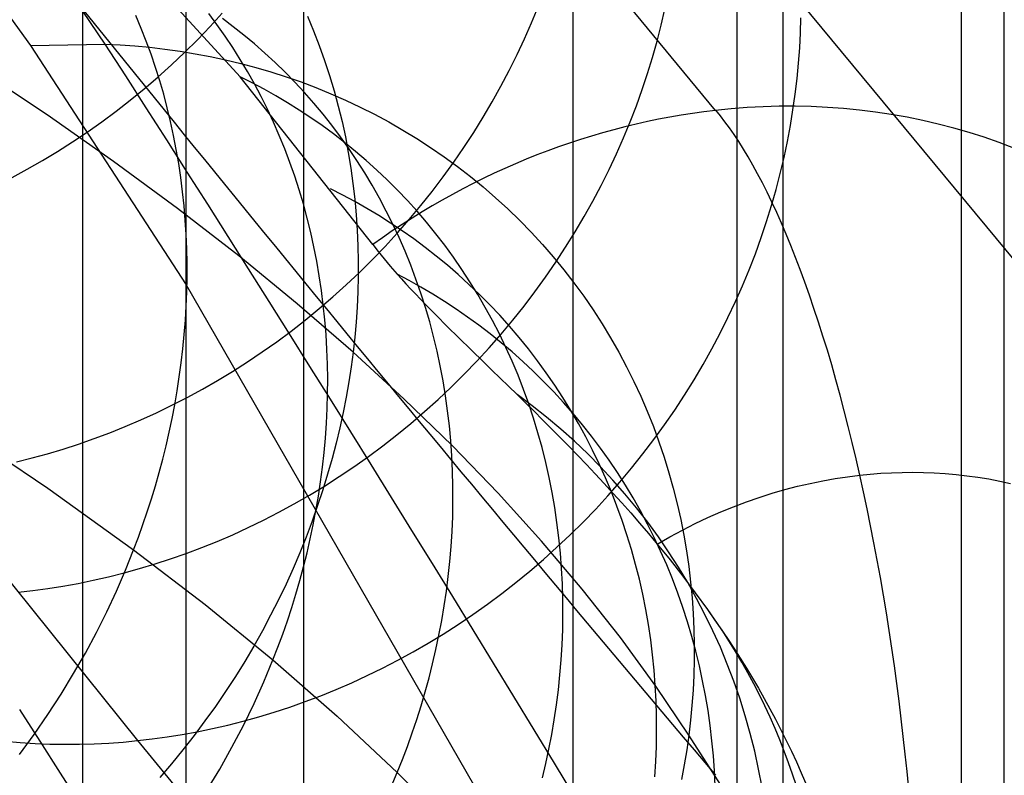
# Model space of a CAD drawing. Extents: x -37 to 483, y -973 to -253.
# Tile 86 of 197: x 335 to 353, y -873 to -859. Entities that reach past the tile are written whole.
import ezdxf

# ---------------------------------------------------------------- set-up
doc = ezdxf.new("R2010")
doc.units = 0
for name, color, linetype in [('LIVELLO_03', 5, 'CONTINUOUS'), ('LIVELLO_04', 96, 'CONTINUOUS'), ('PREDEFINITO', 7, 'CONTINUOUS')]:
    doc.layers.add(name, color=color, linetype=linetype)

msp = doc.modelspace()

# ---------------------------------------------------------------- linework, layer by layer
at = {"layer": 'LIVELLO_03'}
for p, q in [((337.052, -847.699, 404.088), (347.954, -860.872, 372.212)), ((339.088, -860.248, 378.327), (337.273, -858.261, 383.255)), ((344.525, -859.237, 424.096), (344.648, -858.938, 424.051)), ((349.552, -858.865, 410.569), (360.329, -871.887, 379.056)), ((337.243, -859.341, 396.388), (337.143, -859.104, 396.273)), ((338.657, -859.272, 390.403), (338.502, -859.065, 390.279)), ((338.527, -859.309, 435.525), (338.756, -859.06, 435.521)), ((346.945, -859.284, 418.219), (347.015, -858.985, 418.157)), ((338.292, -859.554, 435.526), (338.527, -859.309, 435.525)), ((338.807, -859.484, 390.526), (338.657, -859.272, 390.403)), ((338.961, -859.31, 384.164), (338.757, -859.158, 384.047)), ((339.161, -859.468, 384.282), (338.961, -859.31, 384.164)), ((344.394, -859.535, 424.139), (344.525, -859.237, 424.096)), ((346.867, -859.583, 418.278), (346.945, -859.284, 418.219)), ((349.542, -859.422, 410.719), (349.55, -859.142, 410.645)), ((337.338, -859.581, 396.502), (337.243, -859.341, 396.388)), ((338.952, -859.7, 390.648), (338.807, -859.484, 390.526)), ((339.358, -859.632, 384.4), (339.161, -859.468, 384.282)), ((349.528, -859.705, 410.793), (349.542, -859.422, 410.719)), ((337.427, -859.825, 396.615), (337.338, -859.581, 396.502)), ((338.052, -859.792, 435.525), (338.292, -859.554, 435.526)), ((339.552, -859.801, 384.518), (339.358, -859.632, 384.4)), ((344.256, -859.832, 424.18), (344.394, -859.535, 424.139)), ((346.782, -859.883, 418.336), (346.867, -859.583, 418.278)), ((337.511, -860.071, 396.725), (337.427, -859.825, 396.615)), ((337.806, -860.024, 435.521), (338.052, -859.792, 435.525)), ((339.092, -859.922, 390.77), (338.952, -859.7, 390.648)), ((339.742, -859.977, 384.637), (339.552, -859.801, 384.518)), ((344.109, -860.127, 424.219), (344.256, -859.832, 424.18)), ((349.507, -859.99, 410.866), (349.528, -859.705, 410.793)), ((337.555, -860.249, 435.515), (337.806, -860.024, 435.521)), ((339.227, -860.147, 390.891), (339.092, -859.922, 390.77)), ((339.929, -860.158, 384.757), (339.742, -859.977, 384.637)), ((346.689, -860.184, 418.392), (346.782, -859.883, 418.336)), ((349.479, -860.278, 410.937), (349.507, -859.99, 410.866)), ((337.59, -860.32, 396.834), (337.511, -860.071, 396.725)), ((339.356, -860.378, 391.011), (339.227, -860.147, 390.891)), ((340.112, -860.345, 384.877), (339.929, -860.158, 384.757)), ((343.955, -860.42, 424.255), (344.109, -860.127, 424.219)), ((346.589, -860.484, 418.446), (346.689, -860.184, 418.392)), ((337.299, -860.469, 435.505), (337.555, -860.249, 435.515)), ((337.663, -860.572, 396.941), (337.59, -860.32, 396.834)), ((341.565, -863.375, 371.04), (339.088, -860.248, 378.327)), ((339.312, -860.36, 378.428), (339.088, -860.248, 378.327)), ((339.535, -860.477, 378.53), (339.312, -860.36, 378.428)), ((339.481, -860.612, 391.13), (339.356, -860.378, 391.011)), ((340.291, -860.538, 384.996), (340.112, -860.345, 384.877)), ((349.445, -860.568, 411.007), (349.479, -860.278, 410.937)), ((337.039, -860.681, 435.493), (337.299, -860.469, 435.505)), ((337.73, -860.826, 397.046), (337.663, -860.572, 396.941)), ((339.756, -860.601, 378.634), (339.535, -860.477, 378.53)), ((340.466, -860.736, 385.116), (340.291, -860.538, 384.996)), ((343.794, -860.71, 424.288), (343.955, -860.42, 424.255)), ((346.481, -860.784, 418.497), (346.589, -860.484, 418.446)), ((349.403, -860.861, 411.076), (349.445, -860.568, 411.007)), ((336.775, -860.886, 435.479), (337.039, -860.681, 435.493)), ((339.599, -860.85, 391.248), (339.481, -860.612, 391.13)), ((339.975, -860.731, 378.738), (339.756, -860.601, 378.634)), ((340.193, -860.866, 378.844), (339.975, -860.731, 378.738)), ((340.636, -860.94, 385.236), (340.466, -860.736, 385.116)), ((343.625, -860.997, 424.319), (343.794, -860.71, 424.288)), ((336.507, -861.085, 435.462), (336.775, -860.886, 435.479)), ((337.792, -861.082, 397.149), (337.73, -860.826, 397.046)), ((339.713, -861.093, 391.365), (339.599, -860.85, 391.248)), ((340.408, -861.008, 378.951), (340.193, -860.866, 378.844)), ((340.801, -861.149, 385.356), (340.636, -860.94, 385.236)), ((346.365, -861.084, 418.547), (346.481, -860.784, 418.497)), ((348.251, -860.842, 372.291), (347.954, -860.872, 372.212)), ((348.049, -860.973, 371.98), (347.965, -860.87, 372.215)), ((348.548, -860.819, 372.373), (348.251, -860.842, 372.291)), ((348.847, -860.804, 372.457), (348.548, -860.819, 372.373)), ((349.146, -860.795, 372.543), (348.847, -860.804, 372.457)), ((349.446, -860.795, 372.632), (349.146, -860.795, 372.543)), ((349.355, -861.155, 411.143), (349.403, -860.861, 411.076)), ((349.745, -860.801, 372.723), (349.446, -860.795, 372.632)), ((350.045, -860.815, 372.815), (349.745, -860.801, 372.723)), ((350.344, -860.837, 372.91), (350.045, -860.815, 372.815)), ((350.643, -860.866, 373.007), (350.344, -860.837, 372.91)), ((350.94, -860.903, 373.106), (350.643, -860.866, 373.007)), ((351.236, -860.948, 373.207), (350.94, -860.903, 373.106)), ((351.531, -861, 373.309), (351.236, -860.948, 373.207)), ((336.235, -861.276, 435.442), (336.507, -861.085, 435.462)), ((337.848, -861.341, 397.25), (337.792, -861.082, 397.149)), ((339.82, -861.339, 391.48), (339.713, -861.093, 391.365)), ((340.62, -861.156, 379.058), (340.408, -861.008, 378.951)), ((343.449, -861.282, 424.346), (343.625, -860.997, 424.319)), ((346.241, -861.383, 418.594), (346.365, -861.084, 418.547)), ((348.134, -861.083, 371.744), (348.049, -860.973, 371.98)), ((348.22, -861.2, 371.509), (348.134, -861.083, 371.744)), ((351.824, -861.06, 373.413), (351.531, -861, 373.309)), ((352.114, -861.127, 373.519), (351.824, -861.06, 373.413)), ((352.402, -861.202, 373.626), (352.114, -861.127, 373.519)), ((335.96, -861.46, 435.419), (336.235, -861.276, 435.442)), ((340.831, -861.31, 379.167), (340.62, -861.156, 379.058)), ((340.962, -861.363, 385.475), (340.801, -861.149, 385.356)), ((341.038, -861.47, 379.277), (340.831, -861.31, 379.167)), ((343.265, -861.563, 424.372), (343.449, -861.282, 424.346)), ((348.306, -861.324, 371.274), (348.22, -861.2, 371.509)), ((348.393, -861.455, 371.039), (348.306, -861.324, 371.274)), ((349.299, -861.451, 411.209), (349.355, -861.155, 411.143)), ((352.688, -861.285, 373.734), (352.402, -861.202, 373.626)), ((352.971, -861.374, 373.844), (352.688, -861.285, 373.734)), ((335.682, -861.637, 435.395), (335.96, -861.46, 435.419)), ((337.898, -861.601, 397.349), (337.848, -861.341, 397.25)), ((339.922, -861.588, 391.594), (339.82, -861.339, 391.48)), ((341.118, -861.582, 385.595), (340.962, -861.363, 385.475)), ((341.242, -861.636, 379.387), (341.038, -861.47, 379.277)), ((346.11, -861.68, 418.639), (346.241, -861.383, 418.594)), ((348.48, -861.594, 370.805), (348.393, -861.455, 371.039)), ((349.236, -861.748, 411.273), (349.299, -861.451, 411.209)), ((353.25, -861.472, 373.955), (352.971, -861.374, 373.844)), ((353.526, -861.576, 374.067), (353.25, -861.472, 373.955)), ((335.401, -861.806, 435.367), (335.682, -861.637, 435.395)), ((337.943, -861.862, 397.445), (337.898, -861.601, 397.349)), ((340.018, -861.841, 391.707), (339.922, -861.588, 391.594)), ((341.268, -861.807, 385.713), (341.118, -861.582, 385.595)), ((341.443, -861.807, 379.498), (341.242, -861.636, 379.387)), ((343.075, -861.84, 424.394), (343.265, -861.563, 424.372)), ((345.971, -861.976, 418.681), (346.11, -861.68, 418.639)), ((348.568, -861.74, 370.572), (348.48, -861.594, 370.805)), ((335.118, -861.968, 435.338), (335.401, -861.806, 435.367)), ((337.982, -862.126, 397.54), (337.943, -861.862, 397.445)), ((340.107, -862.097, 391.818), (340.018, -861.841, 391.707)), ((341.414, -862.036, 385.832), (341.268, -861.807, 385.713)), ((341.64, -861.985, 379.61), (341.443, -861.807, 379.498)), ((342.877, -862.114, 424.414), (343.075, -861.84, 424.394)), ((348.656, -861.894, 370.34), (348.568, -861.74, 370.572)), ((349.166, -862.046, 411.336), (349.236, -861.748, 411.273)), ((334.833, -862.122, 435.306), (335.118, -861.968, 435.338)), ((341.554, -862.269, 385.949), (341.414, -862.036, 385.832)), ((341.834, -862.169, 379.722), (341.64, -861.985, 379.61)), ((345.824, -862.271, 418.721), (345.971, -861.976, 418.681)), ((348.744, -862.055, 370.109), (348.656, -861.894, 370.34)), ((348.833, -862.224, 369.88), (348.744, -862.055, 370.109)), ((349.088, -862.345, 411.396), (349.166, -862.046, 411.336)), ((338.015, -862.39, 397.632), (337.982, -862.126, 397.54)), ((340.191, -862.356, 391.927), (340.107, -862.097, 391.818)), ((342.024, -862.358, 379.835), (341.834, -862.169, 379.722)), ((342.673, -862.383, 424.431), (342.877, -862.114, 424.414)), ((348.921, -862.4, 369.652), (348.833, -862.224, 369.88)), ((338.043, -862.655, 397.721), (338.015, -862.39, 397.632)), ((340.269, -862.617, 392.035), (340.191, -862.356, 391.927)), ((341.004, -862.451, 373.508), (340.777, -862.335, 373.416)), ((341.688, -862.507, 386.066), (341.554, -862.269, 385.949)), ((342.209, -862.553, 379.948), (342.024, -862.358, 379.835)), ((342.462, -862.648, 424.445), (342.673, -862.383, 424.431)), ((345.67, -862.563, 418.758), (345.824, -862.271, 418.721)), ((349.01, -862.584, 369.427), (348.921, -862.4, 369.652)), ((349.003, -862.645, 411.455), (349.088, -862.345, 411.396)), ((341.229, -862.572, 373.602), (341.004, -862.451, 373.508)), ((341.453, -862.7, 373.697), (341.229, -862.572, 373.602)), ((341.816, -862.75, 386.182), (341.688, -862.507, 386.066)), ((342.391, -862.754, 380.062), (342.209, -862.553, 379.948)), ((345.508, -862.853, 418.793), (345.67, -862.563, 418.758)), ((349.099, -862.775, 369.204), (349.01, -862.584, 369.427)), ((338.065, -862.921, 397.808), (338.043, -862.655, 397.721)), ((340.341, -862.881, 392.14), (340.269, -862.617, 392.035)), ((341.675, -862.833, 373.793), (341.453, -862.7, 373.697)), ((341.939, -862.996, 386.297), (341.816, -862.75, 386.182)), ((342.245, -862.908, 424.456), (342.462, -862.648, 424.445)), ((342.568, -862.96, 380.176), (342.391, -862.754, 380.062)), ((348.91, -862.945, 411.512), (349.003, -862.645, 411.455)), ((349.187, -862.974, 368.984), (349.099, -862.775, 369.204)), ((338.082, -863.188, 397.893), (338.065, -862.921, 397.808)), ((340.406, -863.147, 392.244), (340.341, -862.881, 392.14)), ((341.894, -862.973, 373.89), (341.675, -862.833, 373.793)), ((342.112, -863.118, 373.989), (341.894, -862.973, 373.89)), ((342.021, -863.162, 424.464), (342.245, -862.908, 424.456)), ((342.74, -863.172, 380.289), (342.568, -862.96, 380.176)), ((345.339, -863.14, 418.825), (345.508, -862.853, 418.793)), ((348.809, -863.245, 411.567), (348.91, -862.945, 411.512)), ((349.275, -863.18, 368.767), (349.187, -862.974, 368.984)), ((340.465, -863.415, 392.346), (340.406, -863.147, 392.244)), ((341.792, -863.412, 424.469), (342.021, -863.162, 424.464)), ((342.056, -863.246, 386.411), (341.939, -862.996, 386.297)), ((342.327, -863.27, 374.088), (342.112, -863.118, 373.989)), ((345.162, -863.424, 418.854), (345.339, -863.14, 418.825)), ((338.093, -863.455, 397.975), (338.082, -863.188, 397.893)), ((342.166, -863.5, 386.524), (342.056, -863.246, 386.411)), ((342.539, -863.428, 374.189), (342.327, -863.27, 374.088)), ((342.907, -863.389, 380.403), (342.74, -863.172, 380.289)), ((348.701, -863.545, 411.619), (348.809, -863.245, 411.567)), ((349.363, -863.393, 368.552), (349.275, -863.18, 368.767)), ((338.099, -863.722, 398.055), (338.093, -863.455, 397.975)), ((340.518, -863.685, 392.446), (340.465, -863.415, 392.346)), ((341.557, -863.656, 424.471), (341.792, -863.412, 424.469)), ((341.565, -863.375, 371.04), (341.665, -863.505, 370.751)), ((341.665, -863.505, 370.751), (341.774, -863.641, 370.466)), ((342.271, -863.758, 386.636), (342.166, -863.5, 386.524)), ((342.748, -863.591, 374.29), (342.539, -863.428, 374.189)), ((343.069, -863.611, 380.517), (342.907, -863.389, 380.403)), ((344.978, -863.704, 418.88), (345.162, -863.424, 418.854)), ((349.451, -863.614, 368.341), (349.363, -863.393, 368.552)), ((340.565, -863.956, 392.544), (340.518, -863.685, 392.446)), ((341.316, -863.894, 424.47), (341.557, -863.656, 424.471)), ((341.774, -863.641, 370.466), (341.891, -863.78, 370.185)), ((342.955, -863.76, 374.393), (342.748, -863.591, 374.29)), ((343.226, -863.838, 380.63), (343.069, -863.611, 380.517)), ((344.788, -863.981, 418.903), (344.978, -863.704, 418.88)), ((348.584, -863.844, 411.669), (348.701, -863.545, 411.619)), ((349.538, -863.842, 368.134), (349.451, -863.614, 368.341)), ((338.099, -863.989, 398.132), (338.099, -863.722, 398.055)), ((341.07, -864.126, 424.467), (341.316, -863.894, 424.47)), ((341.891, -863.78, 370.185), (342.016, -863.924, 369.909)), ((342.369, -864.018, 386.747), (342.271, -863.758, 386.636)), ((343.158, -863.936, 374.496), (342.955, -863.76, 374.393)), ((343.377, -864.07, 380.744), (343.226, -863.838, 380.63)), ((348.461, -864.142, 411.717), (348.584, -863.844, 411.669)), ((349.624, -864.076, 367.93), (349.538, -863.842, 368.134)), ((338.094, -864.256, 398.207), (338.099, -863.989, 398.132)), ((340.606, -864.229, 392.639), (340.565, -863.956, 392.544)), ((342.016, -863.924, 369.909), (342.098, -864.015, 369.741)), ((342.24, -864.043, 369.999), (342.016, -863.924, 369.909)), ((342.098, -864.015, 369.741), (342.182, -864.107, 369.576)), ((342.463, -864.168, 370.091), (342.24, -864.043, 369.999)), ((342.461, -864.282, 386.856), (342.369, -864.018, 386.747)), ((343.357, -864.117, 374.6), (343.158, -863.936, 374.496)), ((343.523, -864.306, 380.857), (343.377, -864.07, 380.744)), ((344.59, -864.255, 418.924), (344.788, -863.981, 418.903)), ((349.71, -864.318, 367.731), (349.624, -864.076, 367.93)), ((338.083, -864.522, 398.278), (338.094, -864.256, 398.207)), ((340.641, -864.503, 392.733), (340.606, -864.229, 392.639)), ((340.819, -864.351, 424.46), (341.07, -864.126, 424.467)), ((342.182, -864.107, 369.576), (342.269, -864.201, 369.412)), ((342.269, -864.201, 369.412), (342.359, -864.297, 369.25)), ((342.684, -864.299, 370.183), (342.463, -864.168, 370.091)), ((343.553, -864.304, 374.705), (343.357, -864.117, 374.6)), ((344.385, -864.524, 418.942), (344.59, -864.255, 418.924)), ((348.329, -864.44, 411.763), (348.461, -864.142, 411.717)), ((340.564, -864.57, 424.451), (340.819, -864.351, 424.46)), ((342.359, -864.297, 369.25), (342.452, -864.393, 369.091)), ((342.452, -864.393, 369.091), (342.547, -864.492, 368.933)), ((342.546, -864.549, 386.963), (342.461, -864.282, 386.856)), ((342.902, -864.436, 370.277), (342.684, -864.299, 370.183)), ((343.119, -864.578, 370.373), (342.902, -864.436, 370.277)), ((343.663, -864.548, 380.969), (343.523, -864.306, 380.857)), ((343.745, -864.497, 374.81), (343.553, -864.304, 374.705)), ((348.19, -864.735, 411.806), (348.329, -864.44, 411.763)), ((349.795, -864.566, 367.536), (349.71, -864.318, 367.731)), ((338.067, -864.788, 398.348), (338.083, -864.522, 398.278)), ((340.304, -864.783, 424.439), (340.564, -864.57, 424.451)), ((340.669, -864.778, 392.824), (340.641, -864.503, 392.733)), ((342.625, -864.818, 387.069), (342.546, -864.549, 386.963)), ((342.547, -864.492, 368.933), (342.645, -864.592, 368.778)), ((342.645, -864.592, 368.778), (342.746, -864.694, 368.625)), ((343.333, -864.727, 370.469), (343.119, -864.578, 370.373)), ((343.798, -864.793, 381.081), (343.663, -864.548, 380.969)), ((343.932, -864.695, 374.916), (343.745, -864.497, 374.81)), ((344.174, -864.788, 418.956), (344.385, -864.524, 418.942)), ((349.879, -864.82, 367.346), (349.795, -864.566, 367.536)), ((338.047, -865.053, 398.414), (338.067, -864.788, 398.348)), ((340.04, -864.989, 424.424), (340.304, -864.783, 424.439)), ((340.691, -865.054, 392.912), (340.669, -864.778, 392.824)), ((342.697, -865.089, 387.173), (342.625, -864.818, 387.069)), ((342.746, -864.694, 368.625), (342.954, -864.902, 368.325)), ((343.545, -864.881, 370.566), (343.333, -864.727, 370.469)), ((343.926, -865.042, 381.192), (343.798, -864.793, 381.081)), ((344.115, -864.899, 375.022), (343.932, -864.695, 374.916)), ((343.957, -865.048, 418.968), (344.174, -864.788, 418.956)), ((348.043, -865.029, 411.846), (348.19, -864.735, 411.806)), ((349.962, -865.081, 367.16), (349.879, -864.82, 367.346)), ((339.772, -865.187, 424.406), (340.04, -864.989, 424.424)), ((342.954, -864.902, 368.325), (343.172, -865.117, 368.035)), ((343.754, -865.041, 370.664), (343.545, -864.881, 370.566)), ((344.294, -865.108, 375.129), (344.115, -864.899, 375.022)), ((338.021, -865.318, 398.478), (338.047, -865.053, 398.414)), ((339.5, -865.379, 424.385), (339.772, -865.187, 424.406)), ((340.707, -865.33, 392.999), (340.691, -865.054, 392.912)), ((342.763, -865.363, 387.276), (342.697, -865.089, 387.173)), ((343.172, -865.117, 368.035), (343.399, -865.338, 367.753)), ((343.733, -865.302, 418.976), (343.957, -865.048, 418.968)), ((343.96, -865.207, 370.764), (343.754, -865.041, 370.664)), ((344.048, -865.296, 381.303), (343.926, -865.042, 381.192)), ((344.468, -865.322, 375.236), (344.294, -865.108, 375.129)), ((347.888, -865.321, 411.884), (348.043, -865.029, 411.846)), ((350.044, -865.348, 366.98), (349.962, -865.081, 367.16)), ((337.99, -865.581, 398.54), (338.021, -865.318, 398.478)), ((340.717, -865.606, 393.082), (340.707, -865.33, 392.999)), ((342.822, -865.639, 387.377), (342.763, -865.363, 387.276)), ((343.399, -865.338, 367.753), (343.634, -865.567, 367.481)), ((343.504, -865.551, 418.982), (343.733, -865.302, 418.976)), ((344.163, -865.379, 370.864), (343.96, -865.207, 370.764)), ((344.163, -865.553, 381.412), (344.048, -865.296, 381.303)), ((344.637, -865.542, 375.343), (344.468, -865.322, 375.236)), ((347.726, -865.611, 411.919), (347.888, -865.321, 411.884)), ((350.125, -865.621, 366.805), (350.044, -865.348, 366.98)), ((339.226, -865.563, 424.362), (339.5, -865.379, 424.385)), ((343.268, -865.795, 418.985), (343.504, -865.551, 418.982)), ((344.363, -865.556, 370.965), (344.163, -865.379, 370.864)), ((344.273, -865.814, 381.521), (344.163, -865.553, 381.412)), ((344.8, -865.767, 375.451), (344.637, -865.542, 375.343)), ((337.954, -865.843, 398.599), (337.99, -865.581, 398.54)), ((338.948, -865.741, 424.336), (339.226, -865.563, 424.362)), ((340.722, -865.882, 393.164), (340.717, -865.606, 393.082)), ((342.875, -865.916, 387.476), (342.822, -865.639, 387.377)), ((343.634, -865.567, 367.481), (343.786, -865.715, 367.314)), ((343.786, -865.715, 367.314), (343.941, -865.865, 367.151)), ((344.558, -865.739, 371.067), (344.363, -865.556, 370.965)), ((344.751, -865.928, 371.169), (344.558, -865.739, 371.067)), ((347.557, -865.898, 411.951), (347.726, -865.611, 411.919)), ((350.204, -865.9, 366.635), (350.125, -865.621, 366.805)), ((337.914, -866.103, 398.655), (337.954, -865.843, 398.599)), ((338.385, -866.072, 424.276), (338.668, -865.91, 424.307)), ((338.668, -865.91, 424.307), (338.948, -865.741, 424.336)), ((340.72, -866.158, 393.243), (340.722, -865.882, 393.164)), ((342.921, -866.195, 387.573), (342.875, -865.916, 387.476)), ((343.028, -866.033, 418.984), (343.268, -865.795, 418.985)), ((343.941, -865.865, 367.151), (344.098, -866.018, 366.992)), ((344.376, -866.078, 381.629), (344.273, -865.814, 381.521)), ((344.959, -865.996, 375.558), (344.8, -865.767, 375.451)), ((347.38, -866.182, 411.981), (347.557, -865.898, 411.951)), ((350.283, -866.184, 366.471), (350.204, -865.9, 366.635)), ((337.869, -866.362, 398.708), (337.914, -866.103, 398.655)), ((338.1, -866.227, 424.243), (338.385, -866.072, 424.276)), ((342.782, -866.265, 418.981), (343.028, -866.033, 418.984)), ((344.098, -866.018, 366.992), (344.258, -866.174, 366.838)), ((344.472, -866.345, 381.735), (344.376, -866.078, 381.629)), ((344.939, -866.122, 371.272), (344.751, -865.928, 371.169)), ((345.112, -866.231, 375.665), (344.959, -865.996, 375.558)), ((337.814, -866.374, 424.207), (338.1, -866.227, 424.243)), ((340.712, -866.434, 393.319), (340.72, -866.158, 393.243)), ((342.531, -866.491, 418.974), (342.782, -866.265, 418.981)), ((342.96, -866.475, 387.667), (342.921, -866.195, 387.573)), ((344.258, -866.174, 366.838), (344.415, -866.328, 366.692)), ((345.122, -866.322, 371.376), (344.939, -866.122, 371.272)), ((345.259, -866.469, 375.772), (345.112, -866.231, 375.665)), ((347.197, -866.462, 412.007), (347.38, -866.182, 411.981)), ((350.359, -866.474, 366.313), (350.283, -866.184, 366.471)), ((337.526, -866.513, 424.168), (337.814, -866.374, 424.207)), ((337.82, -866.619, 398.759), (337.869, -866.362, 398.708)), ((340.699, -866.709, 393.393), (340.712, -866.434, 393.319)), ((344.415, -866.328, 366.692), (344.573, -866.484, 366.55)), ((344.562, -866.615, 381.84), (344.472, -866.345, 381.735)), ((345.302, -866.527, 371.48), (345.122, -866.322, 371.376)), ((345.4, -866.713, 375.879), (345.259, -866.469, 375.772)), ((347.006, -866.739, 412.031), (347.197, -866.462, 412.007)), ((350.435, -866.768, 366.162), (350.359, -866.474, 366.313)), ((336.947, -866.769, 424.085), (337.237, -866.645, 424.128)), ((337.237, -866.645, 424.128), (337.526, -866.513, 424.168)), ((337.766, -866.875, 398.807), (337.82, -866.619, 398.759)), ((342.275, -866.71, 418.965), (342.531, -866.491, 418.974)), ((342.993, -866.755, 387.76), (342.96, -866.475, 387.667)), ((344.645, -866.887, 381.944), (344.562, -866.615, 381.84)), ((344.573, -866.484, 366.55), (344.732, -866.642, 366.413)), ((344.732, -866.642, 366.413), (344.893, -866.804, 366.279)), ((345.477, -866.737, 371.584), (345.302, -866.527, 371.48)), ((333.819, -866.792, 404.519), (335.504, -867.921, 401.842)), ((336.657, -866.885, 424.04), (336.947, -866.769, 424.085)), ((340.68, -866.984, 393.464), (340.699, -866.709, 393.393)), ((342.015, -866.922, 418.952), (342.275, -866.71, 418.965)), ((343.019, -867.037, 387.851), (342.993, -866.755, 387.76)), ((344.893, -866.804, 366.279), (345.056, -866.968, 366.15)), ((345.536, -866.96, 375.986), (345.4, -866.713, 375.879)), ((345.647, -866.952, 371.689), (345.477, -866.737, 371.584)), ((346.808, -867.013, 412.052), (347.006, -866.739, 412.031)), ((350.509, -867.067, 366.016), (350.435, -866.768, 366.162)), ((336.076, -867.096, 423.944), (336.367, -866.994, 423.993)), ((336.367, -866.994, 423.993), (336.657, -866.885, 424.04)), ((337.707, -867.128, 398.853), (337.766, -866.875, 398.807)), ((340.655, -867.257, 393.533), (340.68, -866.984, 393.464)), ((341.751, -867.128, 418.937), (342.015, -866.922, 418.952)), ((344.721, -867.162, 382.047), (344.645, -866.887, 381.944)), ((345.056, -866.968, 366.15), (345.219, -867.134, 366.024)), ((345.665, -867.211, 376.092), (345.536, -866.96, 375.986)), ((345.812, -867.172, 371.794), (345.647, -866.952, 371.689)), ((346.603, -867.281, 412.07), (346.808, -867.013, 412.052)), ((335.496, -867.276, 423.841), (335.786, -867.189, 423.894)), ((335.786, -867.189, 423.894), (336.076, -867.096, 423.944)), ((337.645, -867.379, 398.896), (337.707, -867.128, 398.853)), ((341.483, -867.327, 418.919), (341.751, -867.128, 418.937)), ((343.039, -867.319, 387.939), (343.019, -867.037, 387.851)), ((344.79, -867.439, 382.148), (344.721, -867.162, 382.047)), ((345.219, -867.134, 366.024), (345.383, -867.304, 365.902)), ((345.972, -867.397, 371.899), (345.812, -867.172, 371.794)), ((350.581, -867.37, 365.877), (350.509, -867.067, 366.016)), ((334.919, -867.426, 423.731), (335.207, -867.355, 423.787)), ((335.207, -867.355, 423.787), (335.496, -867.276, 423.841)), ((337.579, -867.628, 398.936), (337.645, -867.379, 398.896)), ((340.625, -867.529, 393.599), (340.655, -867.257, 393.533)), ((341.212, -867.519, 418.898), (341.483, -867.327, 418.919)), ((343.053, -867.601, 388.026), (343.039, -867.319, 387.939)), ((345.383, -867.304, 365.902), (345.548, -867.476, 365.785)), ((345.788, -867.467, 376.198), (345.665, -867.211, 376.092)), ((346.392, -867.546, 412.084), (346.603, -867.281, 412.07)), ((350.651, -867.677, 365.745), (350.581, -867.37, 365.877)), ((340.59, -867.8, 393.662), (340.625, -867.529, 393.599)), ((340.938, -867.703, 418.874), (341.212, -867.519, 418.898)), ((344.853, -867.718, 382.248), (344.79, -867.439, 382.148)), ((345.548, -867.476, 365.785), (345.713, -867.652, 365.672)), ((345.905, -867.726, 376.303), (345.788, -867.467, 376.198)), ((346.127, -867.627, 372.004), (345.972, -867.397, 371.899)), ((346.175, -867.805, 412.096), (346.392, -867.546, 412.084)), ((333.226, -867.711, 423.367), (337.173, -872.63, 410.955)), ((337.508, -867.874, 398.974), (337.579, -867.628, 398.936)), ((340.66, -867.881, 418.848), (340.938, -867.703, 418.874)), ((343.06, -867.884, 388.109), (343.053, -867.601, 388.026)), ((344.909, -867.998, 382.346), (344.853, -867.718, 382.248)), ((345.713, -867.652, 365.672), (345.878, -867.83, 365.563)), ((346.015, -867.988, 376.407), (345.905, -867.726, 376.303)), ((346.276, -867.861, 372.11), (346.127, -867.627, 372.004)), ((349.959, -867.782, 365.57), (350.192, -867.741, 365.627)), ((350.192, -867.741, 365.627), (350.423, -867.706, 365.685)), ((350.423, -867.706, 365.685), (350.651, -867.677, 365.745)), ((350.651, -867.677, 365.745), (350.845, -867.658, 365.796)), ((350.72, -867.988, 365.619), (350.651, -867.677, 365.745)), ((350.845, -867.658, 365.796), (351.041, -867.642, 365.85)), ((351.041, -867.642, 365.85), (351.238, -867.632, 365.905)), ((351.238, -867.632, 365.905), (351.437, -867.625, 365.962)), ((351.437, -867.625, 365.962), (351.637, -867.623, 366.021)), ((351.637, -867.623, 366.021), (351.838, -867.626, 366.081)), ((351.838, -867.626, 366.081), (352.039, -867.634, 366.143)), ((352.039, -867.634, 366.143), (352.242, -867.646, 366.207)), ((352.242, -867.646, 366.207), (352.445, -867.664, 366.272)), ((352.445, -867.664, 366.272), (352.649, -867.687, 366.339)), ((352.649, -867.687, 366.339), (352.853, -867.714, 366.408)), ((352.853, -867.714, 366.408), (353.057, -867.748, 366.478)), ((353.057, -867.748, 366.478), (353.261, -867.786, 366.549)), ((335.504, -867.921, 401.842), (337.102, -869.067, 399.127)), ((337.434, -868.118, 399.01), (337.508, -867.874, 398.974)), ((340.38, -868.051, 418.818), (340.66, -867.881, 418.848)), ((340.55, -868.069, 393.723), (340.59, -867.8, 393.662)), ((343.06, -868.166, 388.191), (343.06, -867.884, 388.109)), ((345.878, -867.83, 365.563), (346.044, -868.011, 365.457)), ((345.951, -868.06, 412.104), (346.175, -867.805, 412.096)), ((346.419, -868.1, 372.215), (346.276, -867.861, 372.11)), ((349.252, -867.946, 365.407), (349.489, -867.885, 365.46)), ((349.489, -867.885, 365.46), (349.725, -867.83, 365.514)), ((349.725, -867.83, 365.514), (349.959, -867.782, 365.57)), ((353.261, -867.786, 366.549), (353.464, -867.83, 366.622)), ((337.356, -868.36, 399.042), (337.434, -868.118, 399.01)), ((340.098, -868.213, 418.787), (340.38, -868.051, 418.818)), ((340.504, -868.337, 393.781), (340.55, -868.069, 393.723)), ((344.958, -868.28, 382.442), (344.909, -867.998, 382.346)), ((345.722, -868.309, 412.11), (345.951, -868.06, 412.104)), ((346.119, -868.253, 376.511), (346.015, -867.988, 376.407)), ((346.044, -868.011, 365.457), (346.21, -868.195, 365.356)), ((346.557, -868.343, 372.319), (346.419, -868.1, 372.215)), ((348.534, -868.174, 365.26), (348.774, -868.091, 365.307)), ((348.774, -868.091, 365.307), (349.013, -868.015, 365.356)), ((349.013, -868.015, 365.356), (349.252, -867.946, 365.407)), ((350.787, -868.303, 365.5), (350.72, -867.988, 365.619)), ((339.813, -868.368, 418.752), (340.098, -868.213, 418.787)), ((343.055, -868.447, 388.27), (343.06, -868.166, 388.191)), ((345, -868.563, 382.537), (344.958, -868.28, 382.442)), ((345.486, -868.553, 412.112), (345.722, -868.309, 412.11)), ((346.216, -868.521, 376.613), (346.119, -868.253, 376.511)), ((346.21, -868.195, 365.356), (346.375, -868.382, 365.26)), ((348.055, -868.363, 365.172), (348.294, -868.265, 365.215)), ((348.294, -868.265, 365.215), (348.534, -868.174, 365.26)), ((350.851, -868.62, 365.388), (350.787, -868.303, 365.5)), ((337.275, -868.598, 399.073), (337.356, -868.36, 399.042)), ((339.527, -868.515, 418.715), (339.813, -868.368, 418.752)), ((340.453, -868.602, 393.837), (340.504, -868.337, 393.781)), ((343.043, -868.728, 388.347), (343.055, -868.447, 388.27)), ((346.375, -868.382, 365.26), (346.54, -868.572, 365.167)), ((346.689, -868.59, 372.424), (346.557, -868.343, 372.319)), ((347.577, -868.58, 365.094), (347.815, -868.468, 365.132)), ((347.815, -868.468, 365.132), (348.055, -868.363, 365.172)), ((337.19, -868.834, 399.101), (337.275, -868.598, 399.073)), ((338.951, -868.787, 418.635), (339.24, -868.655, 418.676)), ((339.24, -868.655, 418.676), (339.527, -868.515, 418.715)), ((340.398, -868.866, 393.89), (340.453, -868.602, 393.837)), ((345.035, -868.847, 382.629), (345, -868.563, 382.537)), ((345.246, -868.791, 412.112), (345.486, -868.553, 412.112)), ((346.306, -868.793, 376.715), (346.216, -868.521, 376.613)), ((346.54, -868.572, 365.167), (346.705, -868.766, 365.078)), ((346.815, -868.84, 372.528), (346.689, -868.59, 372.424)), ((347.339, -868.7, 365.058), (347.577, -868.58, 365.094)), ((350.914, -868.941, 365.283), (350.851, -868.62, 365.388)), ((337.102, -869.067, 399.127), (337.19, -868.834, 399.101)), ((338.662, -868.912, 418.591), (338.951, -868.787, 418.635)), ((343.026, -869.008, 388.422), (343.043, -868.728, 388.347)), ((345, -869.023, 412.108), (345.246, -868.791, 412.112)), ((345.064, -869.132, 382.72), (345.035, -868.847, 382.629)), ((346.39, -869.066, 376.816), (346.306, -868.793, 376.715)), ((346.705, -868.766, 365.078), (346.869, -868.962, 364.994)), ((346.934, -869.095, 372.632), (346.815, -868.84, 372.528)), ((346.869, -868.962, 364.994), (347.103, -868.828, 365.025)), ((347.103, -868.828, 365.025), (347.339, -868.7, 365.058)), ((338.081, -869.138, 418.496), (338.372, -869.029, 418.545)), ((338.372, -869.029, 418.545), (338.662, -868.912, 418.591)), ((340.337, -869.127, 393.94), (340.398, -868.866, 393.89)), ((343.002, -869.288, 388.494), (343.026, -869.008, 388.422)), ((344.749, -869.249, 412.101), (345, -869.023, 412.108)), ((346.869, -868.962, 364.994), (347.109, -869.259, 364.877)), ((350.975, -869.264, 365.185), (350.914, -868.941, 365.283)), ((336.948, -869.452, 399.165), (337.102, -869.067, 399.127)), ((337.102, -869.067, 399.127), (338.437, -870.09, 396.704)), ((337.791, -869.24, 418.446), (338.081, -869.138, 418.496)), ((340.273, -869.386, 393.988), (340.337, -869.127, 393.94)), ((345.086, -869.417, 382.809), (345.064, -869.132, 382.72)), ((346.467, -869.342, 376.915), (346.39, -869.066, 376.816)), ((347.048, -869.352, 372.735), (346.934, -869.095, 372.632)), ((337.212, -869.421, 418.34), (337.501, -869.334, 418.394)), ((337.501, -869.334, 418.394), (337.791, -869.24, 418.446)), ((340.203, -869.643, 394.034), (340.273, -869.386, 393.988)), ((342.972, -869.565, 388.563), (343.002, -869.288, 388.494)), ((344.494, -869.468, 412.092), (344.749, -869.249, 412.101)), ((346.537, -869.62, 377.014), (346.467, -869.342, 376.915)), ((347.154, -869.613, 372.837), (347.048, -869.352, 372.735)), ((347.109, -869.259, 364.877), (347.347, -869.561, 364.769)), ((351.034, -869.589, 365.095), (350.975, -869.264, 365.185)), ((336.35, -869.638, 418.168), (336.636, -869.573, 418.227)), ((336.636, -869.573, 418.227), (336.924, -869.501, 418.285)), ((336.78, -869.838, 399.197), (336.948, -869.452, 399.165)), ((336.924, -869.501, 418.285), (337.212, -869.421, 418.34)), ((342.937, -869.842, 388.63), (342.972, -869.565, 388.563)), ((344.234, -869.681, 412.079), (344.494, -869.468, 412.092)), ((345.101, -869.702, 382.896), (345.086, -869.417, 382.809)), ((347.347, -869.561, 364.769), (347.581, -869.871, 364.671)), ((351.09, -869.915, 365.012), (351.034, -869.589, 365.095)), ((335.502, -869.792, 417.983), (335.783, -869.748, 418.046)), ((335.783, -869.748, 418.046), (336.066, -869.696, 418.108)), ((336.066, -869.696, 418.108), (336.35, -869.638, 418.168)), ((340.13, -869.897, 394.076), (340.203, -869.643, 394.034)), ((343.97, -869.887, 412.063), (344.234, -869.681, 412.079)), ((345.109, -869.987, 382.981), (345.101, -869.702, 382.896)), ((346.6, -869.899, 377.111), (346.537, -869.62, 377.014)), ((347.255, -869.877, 372.939), (347.154, -869.613, 372.837)), ((334.946, -869.861, 417.853), (335.223, -869.83, 417.919)), ((335.223, -869.83, 417.919), (335.502, -869.792, 417.983)), ((336.6, -870.224, 399.224), (336.78, -869.838, 399.197)), ((340.052, -870.148, 394.117), (340.13, -869.897, 394.076)), ((342.896, -870.116, 388.695), (342.937, -869.842, 388.63)), ((343.702, -870.086, 412.044), (343.97, -869.887, 412.063)), ((346.656, -870.18, 377.206), (346.6, -869.899, 377.111)), ((347.349, -870.144, 373.04), (347.255, -869.877, 372.939)), ((347.581, -869.871, 364.671), (347.811, -870.186, 364.583)), ((351.145, -870.244, 364.936), (351.09, -869.915, 365.012)), ((338.437, -870.09, 396.704), (339.702, -871.124, 394.253)), ((342.85, -870.389, 388.757), (342.896, -870.116, 388.695)), ((343.431, -870.278, 412.023), (343.702, -870.086, 412.044)), ((345.111, -870.272, 383.064), (345.109, -869.987, 382.981)), ((347.436, -870.413, 373.14), (347.349, -870.144, 373.04)), ((336.407, -870.61, 399.244), (336.6, -870.224, 399.224)), ((339.97, -870.397, 394.154), (340.052, -870.148, 394.117)), ((343.157, -870.463, 411.998), (343.431, -870.278, 412.023)), ((345.107, -870.556, 383.144), (345.111, -870.272, 383.064)), ((346.705, -870.462, 377.301), (346.656, -870.18, 377.206)), ((347.811, -870.186, 364.583), (348.059, -870.542, 364.496)), ((351.197, -870.573, 364.867), (351.145, -870.244, 364.936)), ((339.884, -870.642, 394.19), (339.97, -870.397, 394.154)), ((342.798, -870.66, 388.816), (342.85, -870.389, 388.757)), ((342.879, -870.641, 411.971), (343.157, -870.463, 411.998)), ((346.748, -870.746, 377.394), (346.705, -870.462, 377.301)), ((347.517, -870.685, 373.239), (347.436, -870.413, 373.14)), ((336.201, -870.996, 399.258), (336.407, -870.61, 399.244)), ((339.795, -870.885, 394.223), (339.884, -870.642, 394.19)), ((342.6, -870.811, 411.941), (342.879, -870.641, 411.971)), ((342.742, -870.929, 388.873), (342.798, -870.66, 388.816)), ((345.096, -870.84, 383.223), (345.107, -870.556, 383.144)), ((347.591, -870.958, 373.337), (347.517, -870.685, 373.239)), ((348.059, -870.542, 364.496), (348.18, -870.723, 364.457)), ((351.247, -870.903, 364.806), (351.197, -870.573, 364.867)), ((342.317, -870.973, 411.909), (342.6, -870.811, 411.941)), ((345.079, -871.123, 383.299), (345.096, -870.84, 383.223)), ((346.783, -871.03, 377.485), (346.748, -870.746, 377.394)), ((348.18, -870.723, 364.457), (348.3, -870.906, 364.421)), ((335.981, -871.38, 399.265), (336.201, -870.996, 399.258)), ((339.702, -871.124, 394.253), (339.795, -870.885, 394.223)), ((342.033, -871.129, 411.873), (342.317, -870.973, 411.909)), ((342.68, -871.195, 388.928), (342.742, -870.929, 388.873)), ((346.812, -871.314, 377.574), (346.783, -871.03, 377.485)), ((347.658, -871.234, 373.434), (347.591, -870.958, 373.337)), ((348.3, -870.906, 364.421), (348.418, -871.09, 364.387)), ((351.294, -871.234, 364.752), (351.247, -870.903, 364.806)), ((339.533, -871.531, 394.3), (339.702, -871.124, 394.253)), ((339.702, -871.124, 394.253), (340.897, -872.17, 391.776)), ((341.748, -871.276, 411.836), (342.033, -871.129, 411.873)), ((342.613, -871.459, 388.98), (342.68, -871.195, 388.928)), ((345.055, -871.404, 383.373), (345.079, -871.123, 383.299)), ((347.718, -871.511, 373.53), (347.658, -871.234, 373.434)), ((348.418, -871.09, 364.387), (348.533, -871.276, 364.357)), ((351.34, -871.564, 364.705), (351.294, -871.234, 364.752)), ((335.748, -871.761, 399.265), (335.981, -871.38, 399.265)), ((341.172, -871.549, 411.753), (341.46, -871.417, 411.795)), ((341.46, -871.417, 411.795), (341.748, -871.276, 411.836)), ((345.026, -871.684, 383.445), (345.055, -871.404, 383.373)), ((346.834, -871.599, 377.662), (346.812, -871.314, 377.574)), ((348.533, -871.276, 364.357), (348.647, -871.464, 364.33)), ((339.35, -871.938, 394.342), (339.533, -871.531, 394.3)), ((340.883, -871.674, 411.708), (341.172, -871.549, 411.753)), ((342.541, -871.72, 389.029), (342.613, -871.459, 388.98)), ((346.849, -871.884, 377.749), (346.834, -871.599, 377.662)), ((347.772, -871.789, 373.624), (347.718, -871.511, 373.53)), ((348.647, -871.464, 364.33), (348.758, -871.653, 364.305)), ((351.383, -871.895, 364.665), (351.34, -871.564, 364.705)), ((335.503, -872.14, 399.259), (335.748, -871.761, 399.265)), ((340.304, -871.901, 411.612), (340.593, -871.791, 411.661)), ((340.593, -871.791, 411.661), (340.883, -871.674, 411.708)), ((342.465, -871.978, 389.077), (342.541, -871.72, 389.029)), ((344.99, -871.963, 383.514), (345.026, -871.684, 383.445)), ((347.819, -872.069, 373.717), (347.772, -871.789, 373.624)), ((348.758, -871.653, 364.305), (348.867, -871.844, 364.284)), ((339.151, -872.346, 394.377), (339.35, -871.938, 394.342)), ((340.014, -872.003, 411.56), (340.304, -871.901, 411.612)), ((342.385, -872.234, 389.121), (342.465, -871.978, 389.077)), ((344.949, -872.24, 383.581), (344.99, -871.963, 383.514)), ((346.857, -872.169, 377.833), (346.849, -871.884, 377.749)), ((348.867, -871.844, 364.284), (348.973, -872.037, 364.265)), ((351.423, -872.225, 364.633), (351.383, -871.895, 364.665)), ((335.244, -872.515, 399.245), (335.503, -872.14, 399.259)), ((339.435, -872.185, 411.452), (339.724, -872.098, 411.507)), ((339.724, -872.098, 411.507), (340.014, -872.003, 411.56)), ((347.859, -872.35, 373.809), (347.819, -872.069, 373.717)), ((348.973, -872.037, 364.265), (349.077, -872.232, 364.249)), ((338.575, -872.404, 411.276), (338.86, -872.338, 411.337)), ((338.86, -872.338, 411.337), (339.147, -872.266, 411.395)), ((338.937, -872.754, 394.406), (339.151, -872.346, 394.377)), ((339.147, -872.266, 411.395), (339.435, -872.185, 411.452)), ((340.897, -872.17, 391.776), (342.021, -873.225, 389.276)), ((342.3, -872.486, 389.164), (342.385, -872.234, 389.121)), ((344.902, -872.515, 383.646), (344.949, -872.24, 383.581)), ((346.859, -872.454, 377.916), (346.857, -872.169, 377.833)), ((347.892, -872.631, 373.899), (347.859, -872.35, 373.809)), ((349.077, -872.232, 364.249), (349.179, -872.428, 364.236)), ((351.461, -872.554, 364.608), (351.423, -872.225, 364.633)), ((334.972, -872.885, 399.223), (335.244, -872.515, 399.245)), ((337.728, -872.56, 411.087), (338.008, -872.515, 411.152)), ((338.008, -872.515, 411.152), (338.29, -872.463, 411.215)), ((338.29, -872.463, 411.215), (338.575, -872.404, 411.276)), ((342.211, -872.736, 389.204), (342.3, -872.486, 389.164)), ((344.85, -872.787, 383.709), (344.902, -872.515, 383.646)), ((346.854, -872.738, 377.996), (346.859, -872.454, 377.916)), ((349.179, -872.428, 364.236), (349.277, -872.626, 364.227)), ((334.705, -872.64, 410.282), (334.985, -872.664, 410.365)), ((334.985, -872.664, 410.365), (335.264, -872.682, 410.446)), ((335.264, -872.682, 410.446), (335.541, -872.693, 410.525)), ((335.541, -872.693, 410.525), (335.818, -872.697, 410.602)), ((335.818, -872.697, 410.602), (336.092, -872.696, 410.677)), ((336.092, -872.696, 410.677), (336.366, -872.688, 410.75)), ((336.366, -872.688, 410.75), (336.637, -872.674, 410.82)), ((336.637, -872.674, 410.82), (336.906, -872.655, 410.888)), ((336.906, -872.655, 410.888), (337.173, -872.63, 410.955)), ((337.173, -872.63, 410.955), (337.449, -872.598, 411.022)), ((337.173, -872.63, 410.955), (347.975, -885.681, 379.372)), ((337.449, -872.598, 411.022), (337.728, -872.56, 411.087)), ((347.919, -872.912, 373.988), (347.892, -872.631, 373.899)), ((349.277, -872.626, 364.227), (349.373, -872.825, 364.219)), ((351.497, -872.882, 364.59), (351.461, -872.554, 364.608)), ((338.708, -873.16, 394.429), (338.937, -872.754, 394.406)), ((342.118, -872.982, 389.241), (342.211, -872.736, 389.204)), ((344.792, -873.058, 383.769), (344.85, -872.787, 383.709)), ((346.843, -873.02, 378.075), (346.854, -872.738, 377.996)), ((349.373, -872.825, 364.219), (349.466, -873.026, 364.215)), ((351.531, -873.208, 364.579), (351.497, -872.882, 364.59)), ((342.021, -873.225, 389.276), (342.118, -872.982, 389.241)), ((344.729, -873.326, 383.827), (344.792, -873.058, 383.769)), ((346.825, -873.302, 378.152), (346.843, -873.02, 378.075)), ((347.939, -873.194, 374.075), (347.919, -872.912, 373.988)), ((349.466, -873.026, 364.215), (349.556, -873.229, 364.214)), ((338.464, -873.564, 394.444), (338.708, -873.16, 394.429)), ((341.842, -873.643, 389.333), (342.021, -873.225, 389.276)), ((342.021, -873.225, 389.276), (343.074, -874.288, 386.757)), ((347.952, -873.476, 374.16), (347.939, -873.194, 374.075)), ((349.556, -873.229, 364.214), (349.661, -873.475, 364.216)), ((351.562, -873.533, 364.574), (351.531, -873.208, 364.579))]:
    msp.add_line(p, q, dxfattribs=at)
at = {"layer": 'LIVELLO_03', "extrusion": (-0.273922, 0.266473, 0.924099)}
msp.add_arc((383.146, 937.293, 19.249), 13.154, 228.5171, 259.2049, dxfattribs=at)
at = {"layer": 'LIVELLO_03', "extrusion": (-0.221093, 0.27508, 0.935654)}
msp.add_arc((286.814, 966.181, 28.853), 12.922, 91.3965, 194.4969, dxfattribs=at)
at = {"layer": 'LIVELLO_03', "extrusion": (-0.213106, 0.277874, 0.936681)}
msp.add_arc((266.481, 972.401, 25.575), 12.92, 109.522, 178.6234, dxfattribs=at)
at = {"layer": 'LIVELLO_04'}
for p, q in [((352.548, -911.409, 291.901), (352.548, -306.107, 305.791)), ((348.359, -904.581, 305.54), (348.359, -312.183, 319.134)), ((353.342, -904.546, 306.798), (353.342, -312.148, 320.392)), ((340.28, -891.212, 333.139), (340.28, -324.028, 346.155)), ((345.304, -891.181, 334.259), (345.304, -323.997, 347.275)), ((338.085, -878.449, 362.109), (338.085, -335.191, 374.575)), ((336.152, -875.389, 369.079), (336.152, -337.866, 381.414))]:
    msp.add_line(p, q, dxfattribs=at)
at = {"layer": 'PREDEFINITO'}
for p, q in [((349.213, -300.033, 290.602), (349.213, -918.339, 276.413)), ((334.049, -858.093, 376.353), (335.178, -859.658, 372.714)), ((336.571, -859.635, 373.027), (336.011, -858.802, 374.963)), ((340.344, -859.112, 393.762), (340.459, -859.385, 393.889)), ((340.459, -859.385, 393.889), (340.566, -859.662, 394.013)), ((335.178, -859.658, 372.714), (336.571, -859.635, 373.027)), ((335.178, -859.658, 372.714), (338.085, -864.124, 362.437)), ((336.571, -859.635, 373.027), (336.848, -859.648, 373.094)), ((336.848, -859.648, 373.094), (337.126, -859.668, 373.164)), ((337.126, -859.668, 373.164), (337.406, -859.694, 373.236)), ((340.566, -859.662, 394.013), (340.666, -859.941, 394.135)), ((337.406, -859.694, 373.236), (337.687, -859.727, 373.31)), ((337.687, -859.727, 373.31), (337.968, -859.767, 373.387)), ((337.968, -859.767, 373.387), (338.251, -859.814, 373.466)), ((338.251, -859.814, 373.466), (338.533, -859.867, 373.546)), ((338.533, -859.867, 373.546), (338.816, -859.928, 373.629)), ((338.816, -859.928, 373.629), (339.099, -859.996, 373.714)), ((339.099, -859.996, 373.714), (339.382, -860.071, 373.801)), ((340.666, -859.941, 394.135), (340.758, -860.223, 394.255)), ((335.489, -860.956, 406.24), (334.201, -860.099, 408.235)), ((339.382, -860.071, 373.801), (339.664, -860.154, 373.891)), ((339.664, -860.154, 373.891), (339.945, -860.244, 373.982)), ((340.758, -860.223, 394.255), (340.843, -860.507, 394.373)), ((339.945, -860.244, 373.982), (340.225, -860.342, 374.075)), ((340.225, -860.342, 374.075), (340.503, -860.447, 374.17)), ((340.503, -860.447, 374.17), (340.78, -860.56, 374.267)), ((340.78, -860.56, 374.267), (341.054, -860.681, 374.365)), ((340.843, -860.507, 394.373), (340.92, -860.793, 394.488)), ((341.054, -860.681, 374.365), (341.327, -860.809, 374.466)), ((336.729, -861.823, 404.224), (335.489, -860.956, 406.24)), ((340.92, -860.793, 394.488), (340.99, -861.08, 394.6)), ((341.327, -860.809, 374.466), (341.596, -860.945, 374.568)), ((341.596, -860.945, 374.568), (341.863, -861.088, 374.671)), ((336.152, -875.389, 369.079), (336.152, -861.086, 369.407)), ((340.99, -861.08, 394.6), (341.052, -861.368, 394.71)), ((341.863, -861.088, 374.671), (342.127, -861.239, 374.776)), ((342.127, -861.239, 374.776), (342.387, -861.398, 374.883)), ((341.052, -861.368, 394.71), (341.107, -861.658, 394.817)), ((342.387, -861.398, 374.883), (342.643, -861.564, 374.991)), ((341.107, -861.658, 394.817), (341.154, -861.948, 394.922)), ((342.643, -861.564, 374.991), (342.895, -861.737, 375.1)), ((337.92, -862.699, 402.185), (336.729, -861.823, 404.224)), ((342.895, -861.737, 375.1), (343.142, -861.918, 375.21)), ((341.154, -861.948, 394.922), (341.194, -862.238, 395.023)), ((343.142, -861.918, 375.21), (343.385, -862.106, 375.321)), ((341.194, -862.238, 395.023), (341.227, -862.528, 395.122)), ((343.385, -862.106, 375.321), (343.623, -862.3, 375.433)), ((343.623, -862.3, 375.433), (343.856, -862.502, 375.546)), ((341.227, -862.528, 395.122), (341.254, -862.818, 395.218)), ((343.856, -862.502, 375.546), (344.083, -862.71, 375.659)), ((339.062, -863.584, 400.126), (337.92, -862.699, 402.185)), ((344.083, -862.71, 375.659), (344.304, -862.925, 375.773)), ((341.254, -862.818, 395.218), (341.273, -863.108, 395.311)), ((344.304, -862.925, 375.773), (344.519, -863.146, 375.888)), ((341.273, -863.108, 395.311), (341.285, -863.397, 395.401)), ((344.519, -863.146, 375.888), (344.729, -863.373, 376.003)), ((341.285, -863.397, 395.401), (341.291, -863.685, 395.488)), ((344.729, -863.373, 376.003), (344.931, -863.606, 376.118)), ((340.154, -864.478, 398.047), (339.062, -863.584, 400.126)), ((341.291, -863.685, 395.488), (341.29, -863.972, 395.573)), ((344.931, -863.606, 376.118), (345.127, -863.845, 376.234)), ((345.127, -863.845, 376.234), (345.316, -864.089, 376.349)), ((341.29, -863.972, 395.573), (341.283, -864.257, 395.654)), ((338.085, -864.124, 362.437), (345.304, -876.686, 334.592)), ((338.085, -878.449, 362.109), (338.085, -864.124, 362.437)), ((341.283, -864.257, 395.654), (341.27, -864.541, 395.732)), ((345.316, -864.089, 376.349), (345.498, -864.339, 376.464)), ((345.498, -864.339, 376.464), (345.673, -864.593, 376.579)), ((341.195, -865.38, 395.949), (340.154, -864.478, 398.047)), ((341.27, -864.541, 395.732), (341.251, -864.822, 395.807)), ((345.673, -864.593, 376.579), (345.841, -864.852, 376.694)), ((341.251, -864.822, 395.807), (341.226, -865.102, 395.88)), ((345.841, -864.852, 376.694), (346.001, -865.115, 376.809)), ((341.226, -865.102, 395.88), (341.195, -865.38, 395.949)), ((346.001, -865.115, 376.809), (346.153, -865.382, 376.922)), ((341.195, -865.38, 395.949), (341.158, -865.657, 396.017)), ((342.145, -866.252, 393.921), (341.195, -865.38, 395.949)), ((346.153, -865.382, 376.922), (346.298, -865.653, 377.035)), ((341.158, -865.657, 396.017), (341.116, -865.938, 396.082)), ((346.298, -865.653, 377.035), (346.434, -865.928, 377.148)), ((341.116, -865.938, 396.082), (341.067, -866.22, 396.146)), ((346.434, -865.928, 377.148), (346.563, -866.206, 377.259)), ((341.067, -866.22, 396.146), (341.011, -866.505, 396.207)), ((343.049, -867.13, 391.877), (342.145, -866.252, 393.921)), ((346.563, -866.206, 377.259), (346.685, -866.486, 377.37)), ((341.011, -866.505, 396.207), (340.949, -866.791, 396.267)), ((346.685, -866.486, 377.37), (346.798, -866.769, 377.479)), ((340.949, -866.791, 396.267), (340.88, -867.079, 396.324)), ((346.798, -866.769, 377.479), (346.903, -867.055, 377.587)), ((340.88, -867.079, 396.324), (340.804, -867.369, 396.379)), ((343.904, -868.015, 389.818), (343.049, -867.13, 391.877)), ((346.903, -867.055, 377.587), (347, -867.342, 377.694)), ((340.804, -867.369, 396.379), (340.721, -867.66, 396.432)), ((347, -867.342, 377.694), (347.089, -867.631, 377.8)), ((340.721, -867.66, 396.432), (340.632, -867.952, 396.482)), ((347.089, -867.631, 377.8), (347.17, -867.921, 377.904)), ((347.17, -867.921, 377.904), (347.244, -868.213, 378.007)), ((340.632, -867.952, 396.482), (340.535, -868.244, 396.529)), ((344.712, -868.907, 387.745), (343.904, -868.015, 389.818)), ((340.535, -868.244, 396.529), (340.431, -868.537, 396.574)), ((347.244, -868.213, 378.007), (347.309, -868.505, 378.108)), ((340.431, -868.537, 396.574), (340.321, -868.831, 396.616)), ((347.309, -868.505, 378.108), (347.367, -868.797, 378.208)), ((340.321, -868.831, 396.616), (340.202, -869.124, 396.656)), ((347.367, -868.797, 378.208), (347.417, -869.09, 378.305)), ((345.472, -869.803, 385.658), (344.712, -868.907, 387.745)), ((340.202, -869.124, 396.656), (340.077, -869.417, 396.692)), ((347.417, -869.09, 378.305), (347.459, -869.383, 378.401)), ((347.459, -869.383, 378.401), (347.494, -869.675, 378.495)), ((340.077, -869.417, 396.692), (339.945, -869.709, 396.725)), ((339.945, -869.709, 396.725), (339.805, -870.001, 396.755)), ((347.494, -869.675, 378.495), (347.521, -869.967, 378.588)), ((346.184, -870.706, 383.559), (345.472, -869.803, 385.658)), ((339.805, -870.001, 396.755), (339.658, -870.291, 396.782)), ((347.521, -869.967, 378.588), (347.541, -870.258, 378.678)), ((339.658, -870.291, 396.782), (339.504, -870.58, 396.805)), ((347.541, -870.258, 378.678), (347.555, -870.547, 378.766)), ((339.504, -870.58, 396.805), (339.343, -870.867, 396.825)), ((347.555, -870.547, 378.766), (347.561, -870.836, 378.853)), ((339.343, -870.867, 396.825), (339.175, -871.151, 396.842)), ((346.846, -871.613, 381.449), (346.184, -870.706, 383.559)), ((347.561, -870.836, 378.853), (347.56, -871.122, 378.937)), ((339.175, -871.151, 396.842), (339, -871.434, 396.855)), ((347.56, -871.122, 378.937), (347.552, -871.407, 379.019)), ((347.552, -871.407, 379.019), (347.539, -871.69, 379.099)), ((339, -871.434, 396.855), (338.818, -871.714, 396.865)), ((347.46, -872.525, 379.327), (346.846, -871.613, 381.449)), ((338.818, -871.714, 396.865), (338.629, -871.99, 396.871)), ((347.539, -871.69, 379.099), (347.518, -871.971, 379.177)), ((347.518, -871.971, 379.177), (347.492, -872.249, 379.253)), ((338.629, -871.99, 396.871), (338.433, -872.263, 396.873)), ((338.433, -872.263, 396.873), (338.232, -872.533, 396.872)), ((347.492, -872.249, 379.253), (347.46, -872.525, 379.327)), ((338.232, -872.533, 396.872), (338.023, -872.799, 396.867)), ((347.46, -872.525, 379.327), (347.421, -872.8, 379.4)), ((338.023, -872.799, 396.867), (337.809, -873.06, 396.858)), ((347.421, -872.8, 379.4), (347.376, -873.078, 379.471)), ((337.809, -873.06, 396.858), (337.589, -873.317, 396.845)), ((347.376, -873.078, 379.471), (347.324, -873.357, 379.541))]:
    msp.add_line(p, q, dxfattribs=at)
at = {"layer": 'PREDEFINITO', "extrusion": (0.491566, 0.851266, -0.183599)}
msp.add_arc((-1885.256, 849.544, -641.338), 1288.698, 332.901073, 334.730153, dxfattribs=at)
at = {"layer": 'PREDEFINITO', "extrusion": (0.963019, -0.006181, 0.269363)}
for centre, radius, start, end in [((-2309.539, 865.907, 429.918), 1570.707, 333.965244, 337.589649), ((-2311.259, 865.07, 429.345), 1559.125, 333.965228, 337.589665), ((-2311.188, 864.413, 442.18), 1558.623, 333.965244, 337.589649)]:
    msp.add_arc(centre, radius, start, end, dxfattribs=at)

doc.saveas('drawing.dxf')
